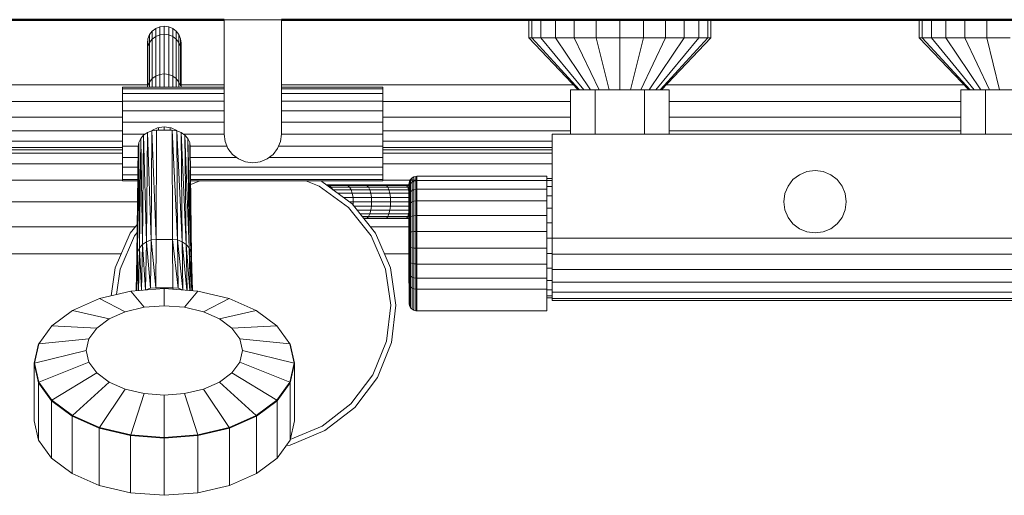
# Model space of a CAD drawing. Header units: millimetres. Extents: x -121 to 21826, y 1231 to 39091.
# Tile 60 of 66: x 20320 to 20699, y 37325 to 37508. Entities that reach past the tile are written whole.
import ezdxf

# ---------------------------------------------------------------- set-up
doc = ezdxf.new("R2010")
doc.units = ezdxf.units.MM
for name, color, linetype, lineweight in [('A-PART-____-MCUT', 2, 'Continuous', 50), ('A-PART-____-OTLN', 2, 'Continuous', 20), ('A-WALL-____-MCUT', 113, 'Continuous', 50), ('A-WALL-____-OTLN', 113, 'Continuous', 20), ('M-EQPM-____-OTLN', 50, 'Continuous', 20)]:
    doc.layers.add(name, color=color, linetype=linetype, lineweight=lineweight)

# ---------------------------------------------------------------- blocks, each defined once
blk = doc.blocks.new('Прямая форма - Masonry Block - Structural-612305-В_Этаж 03_Канализация')
at = {"layer": 'A-WALL-____-MCUT', "color": 9}
for p, q in [((3360, -400), (3453, -400)), ((3475, -400), (4080, -400))]:
    blk.add_line(p, q, dxfattribs=at)
blk = doc.blocks.new('Прямая форма - SW - 004-612307-В_Этаж 03_Канализация')
blk.add_blockref('Прямая форма - Masonry Block - Structural-612305-В_Этаж 03_Канализация', (0, 0))
blk = doc.blocks.new('Family - Masonry Block - Structural-612315-В_Этаж 03_Канализация')
at = {"layer": 'A-PART-____-MCUT', "color": 9}
for p, q in [((3360, -400), (3453, -400)), ((3475, -400), (4080, -400))]:
    blk.add_line(p, q, dxfattribs=at)
blk = doc.blocks.new('Прямая форма - V line-612403-В_Этаж 03_Канализация')
at = {"layer": 'M-EQPM-____-OTLN', "color": 253}
for p, q in [((-204.6, 445.6), (-203.25, 446.63)), ((-203.25, 446.63), (-201.68, 447.28)), ((-203.25, 446.63), (-203.25, 443.57)), ((-201.68, 447.28), (-200, 447.51)), ((-201.68, 447.28), (-201.68, 444.21)), ((-200, 447.51), (-198.32, 447.28)), ((-200, 447.51), (-200, 444.43)), ((-198.32, 444.21), (-198.32, 447.28)), ((-198.32, 447.28), (-196.75, 446.63)), ((-196.75, 443.57), (-196.75, 446.63)), ((-196.75, 446.63), (-195.4, 445.6)), ((-177, 450), (-155, 450)), ((-177, 450), (-177, 406)), ((-155, 450), (-155, 406)), ((-60, 450), (-60, 443)), ((-58.81, 450), (-58.81, 443)), ((-55.31, 450), (-55.31, 443)), ((-49.75, 450), (-49.75, 443)), ((-42.5, 450), (-42.5, 443)), ((-34.06, 450), (-34.06, 443)), ((-25, 450), (-25, 443)), ((-15.94, 450), (-15.94, 443)), ((-7.5, 450), (-7.5, 443)), ((-0.25, 450), (-0.25, 443)), ((5.31, 450), (5.31, 443)), ((8.81, 450), (8.81, 443)), ((10, 443), (10, 450)), ((90, 450), (90, 443)), ((91.19, 443), (91.19, 450)), ((94.69, 443), (94.69, 450)), ((100.25, 443), (100.25, 450)), ((107.5, 443), (107.5, 450)), ((115.94, 443), (115.94, 450)), ((-206.5, 441), (-206.28, 442.68)), ((-206.28, 442.68), (-205.63, 444.25)), ((-206.28, 439.63), (-206.28, 442.68)), ((-205.63, 444.25), (-204.6, 445.6)), ((-205.63, 441.19), (-205.63, 444.25)), ((-204.6, 442.53), (-204.6, 445.6)), ((-204.6, 442.53), (-203.25, 443.57)), ((-203.25, 443.57), (-201.68, 444.21)), ((-203.25, 443.57), (-203.25, 428.32)), ((-201.68, 444.21), (-200, 444.43)), ((-201.68, 444.21), (-201.68, 428.95)), ((-200, 444.43), (-198.32, 444.21)), ((-200, 444.43), (-200, 429.16)), ((-198.32, 428.95), (-198.32, 444.21)), ((-198.32, 444.21), (-196.75, 443.57)), ((-196.75, 428.32), (-196.75, 443.57)), ((-196.75, 443.57), (-195.4, 442.53)), ((-195.4, 445.6), (-194.37, 444.25)), ((-195.4, 442.53), (-195.4, 445.6)), ((-194.37, 444.25), (-193.72, 442.68)), ((-194.37, 441.19), (-194.37, 444.25)), ((-193.72, 442.68), (-193.5, 441)), ((-193.72, 439.63), (-193.72, 442.68)), ((-58.81, 443), (-60, 443)), ((-60, 443), (-41, 423)), ((-55.31, 443), (-58.81, 443)), ((-58.81, 443), (-40.45, 423)), ((-49.75, 443), (-55.31, 443)), ((-55.31, 443), (-38.86, 423)), ((-42.5, 443), (-49.75, 443)), ((-49.75, 443), (-36.31, 423)), ((-34.06, 443), (-42.5, 443)), ((-42.5, 443), (-33, 423)), ((-25, 443), (-34.06, 443)), ((-34.06, 443), (-29.14, 423)), ((-15.94, 443), (-25, 443)), ((-25, 443), (-25, 423)), ((-15.94, 443), (-20.86, 423)), ((-7.5, 443), (-17, 423)), ((-7.5, 443), (-15.94, 443)), ((-0.25, 443), (-13.69, 423)), ((5.31, 443), (-11.14, 423)), ((8.81, 443), (-9.55, 423)), ((-9, 423), (10, 443)), ((-0.25, 443), (-7.5, 443)), ((5.31, 443), (-0.25, 443)), ((8.81, 443), (5.31, 443)), ((10, 443), (8.81, 443)), ((91.19, 443), (90, 443)), ((90, 443), (109, 423)), ((109.55, 423), (91.19, 443)), ((94.69, 443), (91.19, 443)), ((111.14, 423), (94.69, 443)), ((100.25, 443), (94.69, 443)), ((113.69, 423), (100.25, 443)), ((107.5, 443), (100.25, 443)), ((115.94, 443), (107.5, 443)), ((107.5, 443), (117, 423)), ((125, 443), (115.94, 443)), ((115.94, 443), (120.86, 423)), ((-206.32, 439.63), (-206.5, 441)), ((-206.5, 441), (-206.5, 437.95)), ((-206.5, 437.95), (-206.5, 441)), ((-206.5, 437.95), (-206.28, 439.63)), ((-206.28, 439.63), (-205.63, 441.19)), ((-206.28, 424.52), (-206.28, 439.63)), ((-205.63, 441.19), (-204.6, 442.53)), ((-205.63, 426.03), (-205.63, 441.19)), ((-204.6, 427.33), (-204.6, 442.53)), ((-195.4, 442.53), (-194.37, 441.19)), ((-195.4, 427.33), (-195.4, 442.53)), ((-194.37, 441.19), (-193.72, 439.63)), ((-194.37, 426.03), (-194.37, 441.19)), ((-193.72, 439.63), (-193.5, 437.95)), ((-193.72, 424.52), (-193.72, 439.63)), ((-193.5, 441), (-193.68, 439.63)), ((-193.5, 441), (-193.5, 437.95)), ((-193.5, 437.95), (-193.5, 441)), ((-206.5, 424), (-206.5, 437.95)), ((-193.5, 424), (-193.5, 437.95)), ((-204.6, 427.33), (-203.25, 428.32)), ((-203.25, 428.32), (-201.68, 428.95)), ((-203.25, 428.32), (-203.25, 424)), ((-201.68, 428.95), (-200, 429.16)), ((-201.68, 428.95), (-201.68, 424)), ((-200, 429.16), (-198.32, 428.95)), ((-200, 429.16), (-200, 424)), ((-198.32, 424), (-198.32, 428.95)), ((-198.32, 428.95), (-196.75, 428.32)), ((-196.75, 424), (-196.75, 428.32)), ((-196.75, 428.32), (-195.4, 427.33)), ((-295, 425), (-206.5, 425)), ((-216, 424), (-177, 424)), ((-216, 424), (-216, 423.39)), ((-206.28, 424.52), (-205.63, 426.03)), ((-205.63, 426.03), (-204.6, 427.33)), ((-205.63, 426.03), (-205.63, 424)), ((-204.6, 427.33), (-204.6, 424)), ((-195.4, 427.33), (-194.37, 426.03)), ((-195.4, 427.33), (-195.4, 424)), ((-194.37, 426.03), (-193.72, 424.52)), ((-194.37, 426.03), (-194.37, 424)), ((-193.5, 425), (-177, 425)), ((-155, 425), (-42.9, 425)), ((-155, 424), (-116, 424)), ((-116, 424), (-116, 423.39)), ((-7.1, 425), (107.1, 425)), ((-216, 423.39), (-177, 423.39)), ((-216, 423.39), (-216, 421.59)), ((-216, 421.59), (-216, 418.73)), ((-177, 421.59), (-216, 421.59)), ((-155, 423.39), (-116, 423.39)), ((-116, 421.59), (-155, 421.59)), ((-116, 423.39), (-116, 421.59)), ((-116, 421.59), (-116, 418.73)), ((-44, 423), (-34.5, 423)), ((-44, 406), (-44, 423)), ((-34.5, 423), (-15.5, 423)), ((-34.5, 423), (-34.5, 406)), ((-6, 423), (-15.5, 423)), ((-15.5, 423), (-15.5, 406)), ((-6, 406), (-6, 423)), ((106, 423), (106, 406)), ((115.5, 423), (106, 423)), ((115.5, 406), (115.5, 423)), ((134.5, 423), (115.5, 423)), ((-301.47, 418.53), (-216, 418.53)), ((-216, 418.73), (-177, 418.73)), ((-216, 418.73), (-216, 415)), ((-155, 418.73), (-116, 418.73)), ((-116, 418.73), (-116, 415)), ((-116, 418.53), (-44, 418.53)), ((-6, 418.53), (106, 418.53)), ((-307.5, 412.5), (-216, 412.5)), ((-177, 415), (-216, 415)), ((-216, 415), (-216, 410.66)), ((-155, 415), (-116, 415)), ((-116, 415), (-116, 410.66)), ((-116, 412.5), (-44, 412.5)), ((-6, 412.5), (106, 412.5)), ((-177, 410.66), (-216, 410.66)), ((-216, 410.66), (-216, 406)), ((-202.59, 408.41), (-200, 408.81)), ((-200, 408.81), (-197.41, 408.41)), ((-200, 407.52), (-200, 408.81)), ((-155, 410.66), (-116, 410.66)), ((-116, 410.66), (-116, 406)), ((-312.68, 407.32), (-216, 407.32)), ((-216, 406), (-207.46, 406)), ((-216, 401.34), (-216, 406)), ((-207.95, 405.66), (-209.06, 404.34)), ((-207.95, 405.66), (-209.06, 404.34)), ((-208.35, 363.6), (-207.95, 405.66)), ((-207.95, 405.66), (-208.35, 363.6)), ((-207.95, 405.66), (-206.5, 406.67)), ((-206.5, 406.67), (-207.95, 405.66)), ((-206.82, 364.64), (-207.95, 405.66)), ((-207.95, 405.66), (-206.82, 364.64)), ((-206.82, 364.64), (-206.5, 406.67)), ((-206.5, 406.67), (-206.82, 364.64)), ((-206.5, 406.67), (-204.81, 407.3)), ((-204.81, 407.3), (-206.5, 406.67)), ((-205.05, 365.3), (-206.5, 406.67)), ((-206.5, 406.67), (-205.05, 365.3)), ((-205.05, 365.3), (-204.81, 407.3)), ((-204.81, 407.3), (-205.05, 365.3)), ((-204.81, 407.33), (-202.59, 408.41)), ((-204.81, 407.3), (-203, 407.52)), ((-203, 407.52), (-204.81, 407.3)), ((-203.15, 365.53), (-204.81, 407.3)), ((-204.81, 407.3), (-203.15, 365.53)), ((-203.15, 365.53), (-203, 407.52)), ((-203, 407.52), (-203.15, 365.53)), ((-203, 407.52), (-197, 407.52)), ((-203, 407.52), (-197, 407.52)), ((-202.2, 407.52), (-202.2, 408.47)), ((-197.8, 407.52), (-197.8, 408.47)), ((-197.41, 408.41), (-195.19, 407.33)), ((-196.85, 365.53), (-197, 407.52)), ((-197, 407.52), (-195.19, 407.3)), ((-196.85, 365.53), (-197, 407.52)), ((-194.95, 365.3), (-197, 407.52)), ((-195.19, 407.3), (-197, 407.52)), ((-197, 407.52), (-194.95, 365.3)), ((-195.19, 407.3), (-193.5, 406.67)), ((-194.95, 365.3), (-195.19, 407.3)), ((-193.17, 364.64), (-195.19, 407.3)), ((-195.19, 407.3), (-194.95, 365.3)), ((-193.5, 406.67), (-195.19, 407.3)), ((-195.19, 407.3), (-193.17, 364.64)), ((-193.5, 406.67), (-192.05, 405.66)), ((-193.17, 364.64), (-193.5, 406.67)), ((-191.65, 363.6), (-193.5, 406.67)), ((-193.5, 406.67), (-193.17, 364.64)), ((-192.05, 405.66), (-193.5, 406.67)), ((-193.5, 406.67), (-191.65, 363.6)), ((-177, 406), (-192.54, 406)), ((-192.05, 405.66), (-190.94, 404.34)), ((-191.65, 363.6), (-192.05, 405.66)), ((-190.48, 362.23), (-192.05, 405.66)), ((-192.05, 405.66), (-191.65, 363.6)), ((-190.94, 404.34), (-192.05, 405.66)), ((-192.05, 405.66), (-190.48, 362.23)), ((-177, 406), (-176.63, 403.15)), ((-155.37, 403.15), (-155, 406)), ((-155, 406), (-116, 406)), ((-116, 407.32), (-44, 407.32)), ((-116, 406), (-116, 401.34)), ((151, 406), (-51, 406)), ((-51, 406), (-51, 366)), ((-6, 407.32), (106, 407.32)), ((-316.65, 403.35), (-216, 403.35)), ((-216, 397), (-216, 401.34)), ((-216, 401.34), (-209.98, 401.34)), ((-210.5, 358.93), (-210, 401.17)), ((-210, 401.17), (-210.5, 358.93)), ((-209.76, 402.81), (-210.25, 360.64)), ((-210.25, 360.64), (-209.76, 402.81)), ((-210.25, 360.64), (-210, 401.17)), ((-210, 401.17), (-210.25, 360.64)), ((-209.76, 402.81), (-210, 401.17)), ((-209.76, 402.81), (-210, 401.17)), ((-209.76, 402.81), (-209.06, 404.34)), ((-209.06, 404.34), (-209.76, 402.81)), ((-209.52, 362.23), (-209.76, 402.81)), ((-209.76, 402.81), (-209.52, 362.23)), ((-209.52, 362.23), (-209.06, 404.34)), ((-209.06, 404.34), (-209.52, 362.23)), ((-208.35, 363.6), (-209.06, 404.34)), ((-209.06, 404.34), (-208.35, 363.6)), ((-190.94, 404.34), (-190.24, 402.81)), ((-190.48, 362.23), (-190.94, 404.34)), ((-189.75, 360.64), (-190.94, 404.34)), ((-190.94, 404.34), (-190.48, 362.23)), ((-190.24, 402.81), (-190.94, 404.34)), ((-190.94, 404.34), (-189.75, 360.64)), ((-190, 401.17), (-190.24, 402.81)), ((-189.75, 360.64), (-190.24, 402.81)), ((-189.5, 358.93), (-190.24, 402.81)), ((-190.24, 402.81), (-189.75, 360.64)), ((-190, 401.17), (-190.24, 402.81)), ((-190.24, 402.81), (-189.5, 358.93)), ((-190.02, 401.34), (-175.87, 401.34)), ((-189.5, 358.93), (-190, 401.17)), ((-190, 401.17), (-189.5, 358.93)), ((-176.63, 403.15), (-175.53, 400.5)), ((-156.47, 400.5), (-155.37, 403.15)), ((-116, 401.34), (-156.13, 401.34)), ((-116, 403.35), (-51, 403.35)), ((-116, 401.34), (-116, 397)), ((-321.36, 398.64), (-216, 398.64)), ((-216, 400), (-320, 400)), ((-216, 400.85), (-319.15, 400.85)), ((-175.53, 400.5), (-173.78, 398.22)), ((-173.78, 398.22), (-171.5, 396.47)), ((-160.5, 396.47), (-158.22, 398.22)), ((-158.22, 398.22), (-156.47, 400.5)), ((-51, 400.85), (-116, 400.85)), ((-51, 400), (-116, 400)), ((-116, 398.64), (-51, 398.64)), ((-325.36, 394.64), (-216, 394.64)), ((-216, 393.27), (-216, 397)), ((-216, 397), (-210.03, 397)), ((-189.95, 397), (-172.19, 397)), ((-171.5, 396.47), (-168.85, 395.37)), ((-168.85, 395.37), (-166, 395)), ((-166, 395), (-163.15, 395.37)), ((-163.15, 395.37), (-160.5, 396.47)), ((-116, 397), (-159.81, 397)), ((-116, 393.27), (-116, 397)), ((-116, 394.64), (-51, 394.64)), ((-216, 390.41), (-216, 393.27)), ((-210.05, 393.27), (-216, 393.27)), ((-216, 388.61), (-216, 390.41)), ((-210.07, 390.41), (-216, 390.41)), ((-116, 393.27), (-189.91, 393.27)), ((-116, 390.41), (-189.87, 390.41)), ((-116, 390.41), (-116, 393.27)), ((-116, 388.61), (-116, 390.41)), ((-104.15, 389.56), (-103.39, 389.76)), ((-104.15, 389.56), (-103.39, 389.76)), ((-103.39, 389.76), (-103, 389.79)), ((-103.39, 389.76), (-103, 389.79)), ((-103.39, 388.09), (-103.39, 389.76)), ((-103.39, 389.76), (-103.39, 388.09)), ((-103, 389.79), (-53, 389.79)), ((-103, 389.79), (-103, 388.11)), ((-53, 389.79), (-53, 388.11)), ((41.51, 388.49), (44, 390.39)), ((44, 390.39), (46.89, 391.59)), ((46.89, 391.59), (50, 392)), ((50, 392), (53.11, 391.59)), ((53.11, 391.59), (56, 390.39)), ((56, 390.39), (58.49, 388.49)), ((-216, 388.28), (-331.72, 388.28)), ((-216, 388), (-216, 388.61)), ((-210.08, 388.61), (-216, 388.61)), ((-210.08, 388), (-216, 388)), ((-116, 388.61), (-189.85, 388.61)), ((-116, 388), (-189.84, 388)), ((-186.39, 388), (-189.83, 386.67)), ((-140.47, 386.01), (-145.61, 388)), ((-129.24, 377.74), (-140.47, 386.01)), ((-139.59, 387.79), (-139.51, 387.76)), ((-139.51, 387.76), (-127.85, 379.18)), ((-130.29, 386.5), (-137.5, 386.5)), ((-137.5, 386.5), (-136.66, 386.28)), ((-137.5, 386.28), (-136.66, 386.28)), ((-136.66, 386.28), (-129.54, 386.28)), ((-136.66, 386.28), (-135.87, 385.63)), ((-122.84, 386.5), (-130.29, 386.5)), ((-130.29, 386.5), (-129.54, 386.28)), ((-129.54, 386.28), (-122.19, 386.28)), ((-129.54, 386.28), (-128.85, 385.63)), ((-115.18, 386.5), (-122.84, 386.5)), ((-122.84, 386.5), (-122.19, 386.28)), ((-122.19, 386.28), (-114.64, 386.28)), ((-122.19, 386.28), (-121.59, 385.63)), ((-116, 388), (-116, 388.61)), ((-103, 388.28), (-116, 388.28)), ((-107.35, 386.5), (-115.18, 386.5)), ((-115.18, 386.5), (-114.64, 386.28)), ((-114.64, 386.28), (-106.92, 386.28)), ((-114.64, 386.28), (-114.13, 385.63)), ((-105.38, 386.5), (-107.35, 386.5)), ((-107.35, 386.5), (-106.92, 386.28)), ((-106.92, 386.28), (-105.38, 386.28)), ((-106.92, 386.28), (-106.51, 385.63)), ((-106, 386.79), (-105.97, 387.18)), ((-106, 386.79), (-105.97, 387.18)), ((-106, 385.32), (-106, 386.79)), ((-106, 386.79), (-106, 385.32)), ((-105.97, 387.18), (-105.77, 387.94)), ((-105.97, 387.18), (-105.77, 387.94)), ((-105.97, 385.68), (-105.97, 387.18)), ((-105.97, 387.18), (-105.97, 385.68)), ((-105.97, 385.68), (-105.77, 386.39)), ((-105.97, 385.68), (-105.77, 386.39)), ((-105.77, 387.94), (-105.38, 388.61)), ((-105.77, 387.94), (-105.38, 388.61)), ((-105.77, 386.39), (-105.77, 387.94)), ((-105.77, 387.94), (-105.77, 386.39)), ((-105.77, 386.39), (-105.38, 387.02)), ((-105.77, 386.39), (-105.38, 387.02)), ((-105.77, 383.4), (-105.77, 386.39)), ((-105.77, 386.39), (-105.77, 383.4)), ((-105.38, 388.61), (-104.83, 389.17)), ((-105.38, 388.61), (-104.83, 389.17)), ((-105.38, 387.02), (-105.38, 388.61)), ((-105.38, 388.61), (-105.38, 387.02)), ((-105.38, 387.02), (-104.83, 387.53)), ((-105.38, 387.02), (-105.38, 383.94)), ((-104.83, 389.17), (-104.15, 389.56)), ((-104.83, 389.17), (-104.15, 389.56)), ((-104.83, 387.53), (-104.83, 389.17)), ((-104.83, 389.17), (-104.83, 387.53)), ((-104.83, 387.53), (-104.15, 387.9)), ((-104.83, 387.53), (-104.83, 384.38)), ((-104.15, 387.9), (-104.15, 389.56)), ((-104.15, 389.56), (-104.15, 387.9)), ((-104.15, 387.9), (-103.39, 388.09)), ((-104.15, 387.9), (-104.15, 384.69)), ((-103.39, 388.09), (-103, 388.11)), ((-103.39, 388.09), (-103, 388.11)), ((-103.39, 388.09), (-103.39, 384.85)), ((-103, 388.11), (-53, 388.11)), ((-103, 388.11), (-103, 384.87)), ((-53, 389), (-51, 389)), ((-53, 388.22), (-51, 388.22)), ((-53, 388.11), (-53, 384.87)), ((-53, 385.92), (-51, 385.92)), ((38.41, 383.11), (39.61, 386)), ((39.61, 386), (41.51, 388.49)), ((58.49, 388.49), (60.39, 386)), ((60.39, 386), (61.59, 383.11)), ((-136.62, 385.63), (-135.87, 385.63)), ((-135.87, 385.63), (-128.85, 385.63)), ((-135.87, 385.63), (-135.2, 384.6)), ((-135.2, 384.6), (-128.25, 384.6)), ((-133.38, 383.25), (-127.8, 383.25)), ((-128.85, 385.63), (-121.59, 385.63)), ((-128.85, 385.63), (-128.25, 384.6)), ((-128.25, 384.6), (-121.08, 384.6)), ((-128.25, 384.6), (-127.8, 383.25)), ((-127.8, 383.25), (-120.68, 383.25)), ((-127.8, 383.25), (-127.51, 381.68)), ((-121.59, 385.63), (-114.13, 385.63)), ((-121.59, 385.63), (-121.08, 384.6)), ((-121.08, 384.6), (-113.7, 384.6)), ((-121.08, 384.6), (-120.68, 383.25)), ((-120.68, 383.25), (-113.37, 383.25)), ((-120.68, 383.25), (-120.43, 381.68)), ((-114.13, 385.63), (-106.51, 385.63)), ((-114.13, 385.63), (-113.7, 384.6)), ((-113.7, 384.6), (-106.16, 384.6)), ((-113.7, 384.6), (-113.37, 383.25)), ((-113.37, 383.25), (-105.89, 383.25)), ((-113.37, 383.25), (-113.16, 381.68)), ((-106.51, 385.63), (-105.38, 385.63)), ((-106.51, 385.63), (-106.16, 384.6)), ((-106.16, 384.6), (-105.38, 384.6)), ((-106.16, 384.6), (-105.89, 383.25)), ((-106, 385.32), (-105.97, 385.68)), ((-106, 385.32), (-105.97, 385.68)), ((-106, 382.49), (-106, 385.32)), ((-106, 385.32), (-106, 382.49)), ((-106, 382.49), (-105.97, 382.8)), ((-106, 382.49), (-105.97, 382.8)), ((-106, 378.5), (-106, 382.49)), ((-106, 382.49), (-106, 378.5)), ((-105.97, 382.8), (-105.97, 385.68)), ((-105.97, 385.68), (-105.97, 382.8)), ((-105.97, 382.8), (-105.77, 383.4)), ((-105.97, 382.8), (-105.77, 383.4)), ((-105.97, 378.73), (-105.97, 382.8)), ((-105.97, 382.8), (-105.97, 378.73)), ((-105.89, 383.25), (-105.77, 382.1)), ((-105.77, 383.4), (-105.38, 383.94)), ((-105.77, 383.4), (-105.77, 379.19)), ((-105.38, 383.94), (-104.83, 384.38)), ((-105.38, 383.94), (-105.38, 379.6)), ((-104.83, 384.38), (-104.15, 384.69)), ((-104.83, 384.38), (-104.83, 379.93)), ((-104.15, 384.69), (-103.39, 384.85)), ((-104.15, 384.69), (-104.15, 380.17)), ((-103.39, 384.85), (-103, 384.87)), ((-103.39, 384.85), (-103.39, 380.29)), ((-103, 384.87), (-53, 384.87)), ((-103, 384.87), (-103, 380.3)), ((-53, 384.87), (-53, 380.3)), ((-53, 382.26), (-51, 382.26)), ((38, 380), (38.41, 383.11)), ((61.59, 383.11), (62, 380)), ((-210.25, 380), (-331.31, 380)), ((-131.25, 381.68), (-127.51, 381.68)), ((-128.97, 380), (-127.41, 380)), ((-127.85, 379.18), (-118.84, 367.86)), ((-127.51, 381.68), (-120.43, 381.68)), ((-127.51, 381.68), (-127.41, 380)), ((-127.41, 380), (-127.48, 378.72)), ((-127.41, 380), (-120.35, 380)), ((-127.17, 378.32), (-120.43, 378.32)), ((-120.43, 378.32), (-120.68, 376.75)), ((-120.43, 381.68), (-113.16, 381.68)), ((-120.43, 381.68), (-120.35, 380)), ((-120.35, 380), (-120.43, 378.32)), ((-120.43, 378.32), (-113.16, 378.32)), ((-120.35, 380), (-113.09, 380)), ((-113.16, 378.32), (-113.37, 376.75)), ((-113.16, 381.68), (-105.77, 381.68)), ((-113.16, 381.68), (-113.09, 380)), ((-113.09, 380), (-113.16, 378.32)), ((-113.16, 378.32), (-105.77, 378.32)), ((-113.09, 380), (-105.77, 380)), ((-106, 378.5), (-105.97, 378.73)), ((-106, 378.5), (-105.97, 378.73)), ((-106, 373.62), (-106, 378.5)), ((-106, 378.5), (-106, 373.62)), ((-105.97, 378.73), (-105.77, 379.19)), ((-105.97, 378.73), (-105.77, 379.19)), ((-105.97, 373.77), (-105.97, 378.73)), ((-105.97, 378.73), (-105.97, 373.77)), ((-105.77, 379.19), (-105.38, 379.6)), ((-105.77, 379.19), (-105.77, 374.04)), ((-105.38, 379.6), (-104.83, 379.93)), ((-105.38, 379.6), (-105.38, 374.29)), ((-104.83, 379.93), (-104.15, 380.17)), ((-104.83, 379.93), (-104.83, 374.5)), ((-104.15, 380.17), (-103.39, 380.29)), ((-104.15, 380.17), (-104.15, 374.64)), ((-103.39, 380.29), (-103, 380.3)), ((-103.39, 380.29), (-103.39, 374.71)), ((-103, 380.3), (-53, 380.3)), ((-103, 380.3), (-103, 374.72)), ((-53, 380.3), (-53, 374.72)), ((38.41, 376.89), (38, 380)), ((62, 380), (61.59, 376.89)), ((-120.55, 366.83), (-129.24, 377.74)), ((-125.92, 376.75), (-120.68, 376.75)), ((-124.85, 375.4), (-121.08, 375.4)), ((-121.08, 375.4), (-121.59, 374.37)), ((-120.68, 376.75), (-121.08, 375.4)), ((-121.08, 375.4), (-113.7, 375.4)), ((-120.68, 376.75), (-113.37, 376.75)), ((-113.7, 375.4), (-114.13, 374.37)), ((-113.37, 376.75), (-113.7, 375.4)), ((-113.7, 375.4), (-106.16, 375.4)), ((-113.37, 376.75), (-105.89, 376.75)), ((-106.16, 375.4), (-106.51, 374.37)), ((-105.89, 376.75), (-106.16, 375.4)), ((-105.77, 377.9), (-105.89, 376.75)), ((-105.38, 374.29), (-104.83, 374.5)), ((-104.83, 374.5), (-104.15, 374.64)), ((-104.83, 374.5), (-104.83, 368.46)), ((-104.15, 374.64), (-103.39, 374.71)), ((-104.15, 374.64), (-104.15, 368.51)), ((-103.39, 374.71), (-103, 374.72)), ((-103.39, 374.71), (-103.39, 368.53)), ((-103, 374.72), (-53, 374.72)), ((-103, 374.72), (-103, 368.53)), ((-53, 377.5), (-51, 377.5)), ((-53, 374.72), (-53, 368.53)), ((39.61, 374), (38.41, 376.89)), ((61.59, 376.89), (60.39, 374)), ((-213.16, 367.86), (-210.35, 371.38)), ((-124.02, 374.37), (-121.59, 374.37)), ((-123.51, 373.72), (-122.19, 373.72)), ((-122.19, 373.72), (-122.84, 373.5)), ((-122.84, 373.5), (-115.18, 373.5)), ((-121.59, 374.37), (-122.19, 373.72)), ((-122.19, 373.72), (-114.64, 373.72)), ((-121.59, 374.37), (-114.13, 374.37)), ((-114.64, 373.72), (-115.18, 373.5)), ((-115.18, 373.5), (-107.35, 373.5)), ((-114.13, 374.37), (-114.64, 373.72)), ((-114.64, 373.72), (-106.92, 373.72)), ((-114.13, 374.37), (-106.51, 374.37)), ((-106.92, 373.72), (-107.35, 373.5)), ((-107.35, 373.5), (-105.77, 373.5)), ((-106.51, 374.37), (-106.92, 373.72)), ((-106.92, 373.72), (-105.77, 373.72)), ((-106.51, 374.37), (-105.77, 374.37)), ((-106, 373.62), (-105.97, 373.77)), ((-106, 373.62), (-105.97, 373.77)), ((-106, 368.21), (-106, 373.62)), ((-106, 373.62), (-106, 368.21)), ((-105.97, 373.77), (-105.77, 374.04)), ((-105.97, 373.77), (-105.77, 374.04)), ((-105.97, 368.25), (-105.97, 373.77)), ((-105.97, 373.77), (-105.97, 368.25)), ((-105.77, 374.04), (-105.38, 374.29)), ((-105.77, 374.04), (-105.77, 368.33)), ((-105.38, 374.29), (-105.38, 368.41)), ((-53, 371.95), (-51, 371.95)), ((41.51, 371.51), (39.61, 374)), ((44, 369.61), (41.51, 371.51)), ((58.49, 371.51), (56, 369.61)), ((60.39, 374), (58.49, 371.51)), ((-211.17, 370.35), (-330.68, 370.35)), ((-218.91, 354.58), (-213.16, 367.86)), ((-210.39, 368.15), (-211.45, 366.83)), ((-105.77, 370.35), (-120.83, 370.35)), ((-118.84, 367.86), (-113.09, 354.58)), ((-106, 368.21), (-105.97, 368.25)), ((-106, 368.21), (-105.97, 368.25)), ((-106, 362.64), (-106, 368.21)), ((-106, 368.21), (-106, 362.64)), ((-105.97, 368.25), (-105.77, 368.33)), ((-105.97, 368.25), (-105.77, 368.33)), ((-105.97, 362.58), (-105.97, 368.25)), ((-105.97, 368.25), (-105.97, 362.58)), ((-105.77, 368.33), (-105.38, 368.41)), ((-105.77, 368.33), (-105.77, 362.46)), ((-105.38, 368.41), (-104.83, 368.46)), ((-105.38, 368.41), (-105.38, 362.35)), ((-104.83, 368.46), (-104.15, 368.51)), ((-104.83, 368.46), (-104.83, 362.26)), ((-104.15, 368.51), (-103.39, 368.53)), ((-104.15, 368.51), (-104.15, 362.2)), ((-103.39, 368.53), (-103, 368.53)), ((-103.39, 368.53), (-103.39, 362.16)), ((-103, 368.53), (-53, 368.53)), ((-103, 368.53), (-103, 362.16)), ((-53, 368.53), (-53, 362.16)), ((46.89, 368.41), (44, 369.61)), ((50, 368), (46.89, 368.41)), ((53.11, 368.41), (50, 368)), ((56, 369.61), (53.11, 368.41)), ((-211.45, 366.83), (-216.99, 354.03)), ((-208.35, 363.6), (-209.52, 362.23)), ((-209.52, 362.23), (-208.35, 363.6)), ((-208.74, 345.96), (-208.35, 363.6)), ((-208.35, 363.6), (-208.74, 345.96)), ((-206.82, 364.64), (-208.35, 363.6)), ((-208.35, 363.6), (-206.82, 364.64)), ((-207.17, 346.07), (-208.35, 363.6)), ((-208.35, 363.6), (-207.17, 346.07)), ((-207.17, 346.07), (-206.82, 364.64)), ((-206.82, 364.64), (-207.17, 346.07)), ((-205.05, 365.3), (-206.82, 364.64)), ((-206.82, 364.64), (-205.05, 365.3)), ((-205.3, 346.71), (-206.82, 364.64)), ((-206.82, 364.64), (-205.3, 346.71)), ((-205.3, 346.71), (-205.05, 365.3)), ((-205.05, 365.3), (-205.3, 346.71)), ((-203.15, 365.53), (-205.05, 365.3)), ((-205.05, 365.3), (-203.15, 365.53)), ((-203.31, 346.94), (-205.05, 365.3)), ((-205.05, 365.3), (-203.31, 346.94)), ((-203.31, 346.94), (-203.15, 365.53)), ((-203.15, 365.53), (-203.31, 346.94)), ((-203.15, 365.53), (-196.85, 365.53)), ((-203.15, 365.53), (-196.85, 365.53)), ((-196.69, 346.94), (-196.85, 365.53)), ((-196.69, 346.94), (-196.85, 365.53)), ((-194.7, 346.71), (-196.85, 365.53)), ((-194.95, 365.3), (-196.85, 365.53)), ((-196.85, 365.53), (-194.7, 346.71)), ((-196.85, 365.53), (-194.95, 365.3)), ((-194.7, 346.71), (-194.95, 365.3)), ((-192.84, 346.08), (-194.95, 365.3)), ((-193.17, 364.64), (-194.95, 365.3)), ((-194.95, 365.3), (-192.84, 346.08)), ((-194.95, 365.3), (-194.7, 346.71)), ((-194.95, 365.3), (-193.17, 364.64)), ((-192.83, 346.07), (-193.17, 364.64)), ((-191.33, 345.96), (-193.17, 364.64)), ((-191.65, 363.6), (-193.17, 364.64)), ((-193.17, 364.64), (-191.33, 345.96)), ((-193.17, 364.64), (-192.83, 346.07)), ((-193.17, 364.64), (-191.65, 363.6)), ((-191.26, 345.96), (-191.65, 363.6)), ((-190.2, 345.88), (-191.65, 363.6)), ((-190.48, 362.23), (-191.65, 363.6)), ((-191.65, 363.6), (-190.2, 345.88)), ((-191.65, 363.6), (-191.26, 345.96)), ((-191.65, 363.6), (-190.48, 362.23)), ((-115.01, 354.03), (-120.55, 366.83)), ((-53, 366), (-51, 366)), ((-51, 366), (151, 366)), ((-51, 359.79), (-51, 366)), ((-216.56, 360), (-330, 360)), ((-216.56, 360), (-330, 360)), ((-210.25, 360.64), (-210.66, 345.81)), ((-210.66, 345.81), (-210.25, 360.64)), ((-210.25, 360.64), (-210.5, 358.93)), ((-210.5, 358.93), (-210.25, 360.64)), ((-209.52, 362.23), (-210.25, 360.64)), ((-210.25, 360.64), (-209.52, 362.23)), ((-210.03, 345.86), (-210.25, 360.64)), ((-210.25, 360.64), (-210.03, 345.86)), ((-209.93, 345.87), (-209.52, 362.23)), ((-209.52, 362.23), (-209.93, 345.87)), ((-208.81, 345.95), (-209.52, 362.23)), ((-209.52, 362.23), (-208.81, 345.95)), ((-190.07, 345.87), (-190.48, 362.23)), ((-189.48, 345.82), (-190.48, 362.23)), ((-189.75, 360.64), (-190.48, 362.23)), ((-190.48, 362.23), (-189.48, 345.82)), ((-190.48, 362.23), (-190.07, 345.87)), ((-190.48, 362.23), (-189.75, 360.64)), ((-189.34, 345.81), (-189.75, 360.64)), ((-189.19, 345.8), (-189.75, 360.64)), ((-189.5, 358.93), (-189.75, 360.64)), ((-189.75, 360.64), (-189.19, 345.8)), ((-189.75, 360.64), (-189.34, 345.81)), ((-189.75, 360.64), (-189.5, 358.93)), ((-105.77, 360), (-115.44, 360)), ((-105.77, 360), (-115.44, 360)), ((-105.97, 362.58), (-106, 362.64)), ((-106, 362.64), (-106, 357.31)), ((-106, 357.31), (-106, 362.64)), ((-106, 362.64), (-105.97, 362.58)), ((-105.77, 362.46), (-105.97, 362.58)), ((-105.97, 362.58), (-105.97, 357.15)), ((-105.97, 357.15), (-105.97, 362.58)), ((-105.97, 362.58), (-105.77, 362.46)), ((-105.38, 362.35), (-105.77, 362.46)), ((-105.77, 362.46), (-105.77, 356.83)), ((-104.83, 362.26), (-105.38, 362.35)), ((-105.38, 362.35), (-105.38, 356.55)), ((-104.15, 362.2), (-104.83, 362.26)), ((-104.83, 362.26), (-104.83, 356.32)), ((-103.39, 362.16), (-104.15, 362.2)), ((-104.15, 362.2), (-104.15, 356.15)), ((-103, 362.16), (-103.39, 362.16)), ((-103.39, 362.16), (-103.39, 356.07)), ((-53, 362.16), (-103, 362.16)), ((-103, 362.16), (-103, 356.06)), ((-53, 362.16), (-53, 356.06)), ((-53, 360.05), (-51, 360.05)), ((-51, 354), (-51, 359.79)), ((-51, 359.79), (151, 359.79)), ((-210.87, 345.8), (-210.5, 358.93)), ((-210.5, 358.93), (-210.87, 345.8)), ((-210.7, 345.81), (-210.5, 358.93)), ((-210.5, 358.93), (-210.7, 345.81)), ((-189.13, 345.8), (-189.5, 358.93)), ((-189.5, 358.93), (-189.13, 345.8)), ((-106, 357.31), (-105.97, 357.15)), ((-106, 357.31), (-106, 352.59)), ((-106, 352.59), (-106, 357.31)), ((-106, 357.31), (-105.97, 357.15)), ((-105.97, 357.15), (-105.77, 356.83)), ((-105.97, 357.15), (-105.97, 352.34)), ((-105.97, 352.34), (-105.97, 357.15)), ((-105.97, 357.15), (-105.77, 356.83)), ((-105.77, 356.83), (-105.38, 356.55)), ((-105.77, 356.83), (-105.77, 351.85)), ((-105.38, 356.55), (-104.83, 356.32)), ((-105.38, 356.55), (-105.38, 351.41)), ((-104.83, 356.32), (-104.15, 356.15)), ((-104.83, 356.32), (-104.83, 351.06)), ((-104.15, 356.15), (-103.39, 356.07)), ((-104.15, 356.15), (-104.15, 350.8)), ((-103.39, 356.07), (-103, 356.06)), ((-103.39, 356.07), (-103.39, 350.67)), ((-103, 356.06), (-53, 356.06)), ((-103, 356.06), (-103, 350.66)), ((-53, 356.06), (-53, 350.66)), ((-220.47, 343.85), (-218.91, 354.58)), ((-216.99, 354.03), (-218.4, 344.34)), ((-113, 340.23), (-115.01, 354.03)), ((-113.09, 354.58), (-111, 340.25)), ((-106, 352.59), (-105.97, 352.34)), ((-106, 352.59), (-106, 348.68)), ((-106, 348.68), (-106, 352.59)), ((-106, 352.59), (-105.97, 352.34)), ((-105.97, 352.34), (-105.77, 351.85)), ((-105.97, 352.34), (-105.97, 348.38)), ((-105.97, 348.38), (-105.97, 352.34)), ((-105.97, 352.34), (-105.77, 351.85)), ((-105.77, 351.85), (-105.38, 351.41)), ((-105.77, 351.85), (-105.77, 347.79)), ((-53, 354.5), (-51, 354.5)), ((-51, 349.03), (-51, 354)), ((151, 354), (-51, 354)), ((-106, 348.68), (-105.97, 348.38)), ((-106, 348.68), (-105.97, 348.38)), ((-105.97, 348.38), (-105.77, 347.79)), ((-105.97, 348.38), (-105.97, 340.69)), ((-105.38, 351.41), (-104.83, 351.06)), ((-105.38, 351.41), (-105.38, 347.26)), ((-104.83, 351.06), (-104.15, 350.8)), ((-104.83, 351.06), (-104.83, 346.82)), ((-104.15, 350.8), (-103.39, 350.67)), ((-104.15, 350.8), (-104.15, 346.52)), ((-103.39, 350.67), (-103, 350.66)), ((-103.39, 350.67), (-103.39, 346.36)), ((-103, 350.66), (-53, 350.66)), ((-103, 350.66), (-103, 346.34)), ((-53, 350.66), (-53, 346.34)), ((-53, 349.74), (-51, 349.74)), ((-51, 345.22), (-51, 349.03)), ((151, 349.03), (-51, 349.03)), ((-212.92, 345.64), (-224.95, 342.78)), ((-212.92, 345.64), (-224.95, 342.78)), ((-200, 346.62), (-212.92, 345.64)), ((-200, 346.62), (-212.92, 345.64)), ((-207.76, 339.45), (-212.92, 345.64)), ((-207.76, 339.45), (-212.92, 345.64)), ((-205.3, 346.71), (-207.04, 346.08)), ((-207.04, 346.08), (-205.3, 346.71)), ((-203.31, 346.94), (-205.3, 346.71)), ((-205.3, 346.71), (-203.31, 346.94)), ((-196.69, 346.94), (-203.31, 346.94)), ((-203.31, 346.94), (-196.69, 346.94)), ((-187.08, 345.64), (-200, 346.62)), ((-200, 340.03), (-200, 346.62)), ((-187.08, 345.64), (-200, 346.62)), ((-200, 340.03), (-200, 346.62)), ((-194.7, 346.71), (-196.69, 346.94)), ((-196.69, 346.94), (-196.55, 346.36)), ((-196.55, 346.36), (-196.69, 346.94)), ((-196.69, 346.94), (-194.7, 346.71)), ((-192.96, 346.08), (-194.7, 346.71)), ((-194.7, 346.71), (-192.96, 346.08)), ((-192.24, 339.45), (-187.08, 345.64)), ((-192.24, 339.45), (-187.08, 345.64)), ((-175.05, 342.78), (-187.08, 345.64)), ((-175.05, 342.78), (-187.08, 345.64)), ((-105.77, 347.79), (-105.38, 347.26)), ((-105.77, 347.79), (-105.77, 339.93)), ((-105.38, 347.26), (-104.83, 346.82)), ((-105.38, 347.26), (-105.38, 339.25)), ((-104.83, 346.82), (-104.15, 346.52)), ((-104.83, 346.82), (-104.83, 338.7)), ((-104.15, 346.52), (-103.39, 346.36)), ((-104.15, 346.52), (-104.15, 338.31)), ((-103.39, 346.36), (-103, 346.34)), ((-103.39, 346.36), (-103.39, 338.11)), ((-103, 346.34), (-53, 346.34)), ((-103, 346.34), (-103, 338.08)), ((-53, 346.34), (-53, 338.08)), ((-53, 346.08), (-51, 346.08)), ((-51, 342.82), (-51, 345.22)), ((151, 345.22), (-51, 345.22)), ((-224.95, 342.78), (-235.28, 338.23)), ((-224.95, 342.78), (-235.28, 338.23)), ((-215, 337.73), (-224.95, 342.78)), ((-215, 337.73), (-224.95, 342.78)), ((-185, 337.73), (-175.05, 342.78)), ((-185, 337.73), (-175.05, 342.78)), ((-164.72, 338.23), (-175.05, 342.78)), ((-164.72, 338.23), (-175.05, 342.78)), ((-105.97, 340.69), (-105.77, 339.93)), ((-53, 343.78), (-51, 343.78)), ((-53, 343), (-51, 343)), ((-51, 342), (-51, 342.82)), ((151, 342.82), (-51, 342.82)), ((151, 342), (-51, 342)), ((-235.28, 338.23), (-243.21, 332.31)), ((-235.28, 338.23), (-243.21, 332.31)), ((-221.21, 334.99), (-235.28, 338.23)), ((-221.21, 334.99), (-235.28, 338.23)), ((-221.21, 334.99), (-215, 337.73)), ((-215, 337.73), (-221.21, 334.99)), ((-207.76, 339.45), (-215, 337.73)), ((-215, 337.73), (-207.76, 339.45)), ((-200, 340.03), (-207.76, 339.45)), ((-200, 340.03), (-207.76, 339.45)), ((-192.24, 339.45), (-200, 340.03)), ((-192.24, 339.45), (-200, 340.03)), ((-185, 337.73), (-192.24, 339.45)), ((-185, 337.73), (-192.24, 339.45)), ((-178.79, 334.99), (-185, 337.73)), ((-178.79, 334.99), (-185, 337.73)), ((-178.79, 334.99), (-164.72, 338.23)), ((-178.79, 334.99), (-164.72, 338.23)), ((-156.79, 332.31), (-164.72, 338.23)), ((-156.79, 332.31), (-164.72, 338.23)), ((-114.66, 326.38), (-113, 340.23)), ((-111, 340.25), (-112.73, 325.88)), ((-105.77, 339.93), (-105.38, 339.25)), ((-105.38, 339.25), (-104.83, 338.7)), ((-104.83, 338.7), (-104.15, 338.31)), ((-104.15, 338.31), (-103.39, 338.11)), ((-103.39, 338.11), (-103, 338.08)), ((-103, 338.08), (-53, 338.08)), ((-225.98, 331.43), (-221.21, 334.99)), ((-221.21, 334.99), (-225.98, 331.43)), ((-174.02, 331.43), (-178.79, 334.99)), ((-174.02, 331.43), (-178.79, 334.99)), ((-243.21, 332.31), (-248.2, 325.4)), ((-243.21, 332.31), (-248.2, 325.4)), ((-225.98, 331.43), (-243.21, 332.31)), ((-225.98, 331.43), (-243.21, 332.31)), ((-228.98, 327.28), (-225.98, 331.43)), ((-225.98, 331.43), (-228.98, 327.28)), ((-174.02, 331.43), (-156.79, 332.31)), ((-174.02, 331.43), (-156.79, 332.31)), ((-171.02, 327.28), (-174.02, 331.43)), ((-171.02, 327.28), (-174.02, 331.43)), ((-151.8, 325.4), (-156.79, 332.31)), ((-151.8, 325.4), (-156.79, 332.31)), ((-248.3, 325.34), (-250, 317.91)), ((-248.3, 325.34), (-250, 317.91)), ((-248.2, 325.4), (-249.9, 317.99)), ((-248.2, 325.4), (-249.9, 317.99)), ((-248.3, 325.34), (-248.3, 325.25)), ((-248.3, 325.25), (-248.3, 325.34)), ((-228.98, 327.28), (-248.2, 325.4)), ((-228.98, 327.28), (-248.2, 325.4)), ((-230, 322.83), (-228.98, 327.28)), ((-228.98, 327.28), (-230, 322.83)), ((-170, 322.83), (-171.02, 327.28)), ((-170, 322.83), (-171.02, 327.28)), ((-171.02, 327.28), (-151.8, 325.4)), ((-171.02, 327.28), (-151.8, 325.4)), ((-150.1, 317.99), (-151.8, 325.4)), ((-150.1, 317.99), (-151.8, 325.4)), ((-151.7, 325.34), (-151.7, 325.25)), ((-151.7, 325.25), (-151.7, 325.34)), ((-150, 317.91), (-151.7, 325.34)), ((-150, 317.91), (-151.7, 325.34)), ((-119.88, 313.45), (-114.66, 326.38)), ((-112.73, 325.88), (-118.14, 312.46)), ((-230, 322.83), (-249.9, 317.99)), ((-230, 322.83), (-249.9, 317.99)), ((-228.98, 318.37), (-230, 322.83)), ((-230, 322.83), (-228.98, 318.37)), ((-170, 322.83), (-171.02, 318.37)), ((-171.02, 318.37), (-170, 322.83)), ((-170, 322.83), (-150.1, 317.99)), ((-170, 322.83), (-150.1, 317.99)), ((-249.9, 317.99), (-250, 317.91)), ((-249.9, 317.99), (-250, 317.91)), ((-250, 317.83), (-250, 317.91)), ((-250, 317.91), (-248.3, 310.49)), ((-250, 317.91), (-250, 317.83)), ((-250, 317.91), (-248.3, 310.49)), ((-250, 317.83), (-250, 295.8)), ((-250, 317.83), (-250, 295.8)), ((-250, 317.83), (-248.3, 310.41)), ((-250, 317.83), (-248.3, 310.41)), ((-249.9, 317.99), (-248.2, 310.59)), ((-249.9, 317.99), (-248.2, 310.59)), ((-228.98, 318.37), (-248.2, 310.59)), ((-228.98, 318.37), (-248.2, 310.59)), ((-225.98, 314.22), (-228.98, 318.37)), ((-228.98, 318.37), (-225.98, 314.22)), ((-171.02, 318.37), (-174.02, 314.22)), ((-174.02, 314.22), (-171.02, 318.37)), ((-171.02, 318.37), (-151.8, 310.59)), ((-171.02, 318.37), (-151.8, 310.59)), ((-151.8, 310.59), (-150.1, 317.99)), ((-151.8, 310.59), (-150.1, 317.99)), ((-151.7, 310.49), (-150, 317.91)), ((-151.7, 310.49), (-150, 317.91)), ((-151.7, 310.41), (-150, 317.83)), ((-151.7, 310.41), (-150, 317.83)), ((-150.1, 317.99), (-150, 317.91)), ((-150.1, 317.99), (-150, 317.91)), ((-150, 317.83), (-150, 317.91)), ((-150, 317.91), (-150, 317.83)), ((-150, 317.83), (-150, 295.8)), ((-150, 317.83), (-150, 295.8)), ((-225.98, 314.22), (-243.21, 303.68)), ((-225.98, 314.22), (-243.21, 303.68)), ((-225.98, 314.22), (-221.21, 310.66)), ((-225.98, 314.22), (-221.21, 310.66)), ((-174.02, 314.22), (-178.79, 310.66)), ((-178.79, 310.66), (-174.02, 314.22)), ((-174.02, 314.22), (-156.79, 303.68)), ((-174.02, 314.22), (-156.79, 303.68)), ((-248.3, 311.01), (-248.3, 310.41)), ((-248.3, 311.01), (-248.3, 310.41)), ((-248.2, 310.59), (-248.3, 310.49)), ((-248.2, 310.59), (-248.3, 310.49)), ((-248.3, 310.49), (-243.3, 303.57)), ((-248.3, 310.49), (-248.3, 310.41)), ((-248.3, 310.49), (-243.3, 303.57)), ((-248.3, 310.49), (-248.3, 310.41)), ((-248.3, 310.41), (-248.3, 288.37)), ((-248.3, 310.41), (-243.3, 303.49)), ((-248.3, 310.41), (-248.3, 288.37)), ((-248.3, 310.41), (-243.3, 303.49)), ((-248.2, 310.59), (-243.21, 303.68)), ((-248.2, 310.59), (-243.21, 303.68)), ((-221.21, 310.66), (-235.28, 297.76)), ((-221.21, 310.66), (-235.28, 297.76)), ((-221.21, 310.66), (-215, 307.93)), ((-221.21, 310.66), (-215, 307.93)), ((-178.79, 310.66), (-185, 307.93)), ((-185, 307.93), (-178.79, 310.66)), ((-178.79, 310.66), (-164.72, 297.76)), ((-178.79, 310.66), (-164.72, 297.76)), ((-156.79, 303.68), (-151.8, 310.59)), ((-156.79, 303.68), (-151.8, 310.59)), ((-156.7, 303.57), (-151.7, 310.49)), ((-156.7, 303.57), (-151.7, 310.49)), ((-156.7, 303.49), (-151.7, 310.41)), ((-156.7, 303.49), (-151.7, 310.41)), ((-151.8, 310.59), (-151.7, 310.49)), ((-151.8, 310.59), (-151.7, 310.49)), ((-151.7, 311.01), (-151.7, 310.41)), ((-151.7, 311.01), (-151.7, 310.41)), ((-151.7, 310.49), (-151.7, 310.41)), ((-151.7, 310.49), (-151.7, 310.41)), ((-151.7, 310.41), (-151.7, 288.37)), ((-151.7, 310.41), (-151.7, 288.37)), ((-128.29, 302.32), (-119.88, 313.45)), ((-118.14, 312.46), (-126.86, 300.91)), ((-215, 307.93), (-224.95, 293.21)), ((-215, 307.93), (-224.95, 293.21)), ((-215, 307.93), (-207.76, 306.21)), ((-215, 307.93), (-207.76, 306.21)), ((-185, 307.93), (-192.24, 306.21)), ((-192.24, 306.21), (-185, 307.93)), ((-185, 307.93), (-175.05, 293.21)), ((-185, 307.93), (-175.05, 293.21)), ((-243.21, 303.68), (-243.3, 303.57)), ((-243.21, 303.68), (-243.3, 303.57)), ((-243.3, 303.57), (-235.36, 297.63)), ((-243.3, 303.57), (-243.3, 303.49)), ((-243.3, 303.57), (-235.36, 297.63)), ((-243.3, 303.57), (-243.3, 303.49)), ((-243.3, 303.49), (-243.3, 281.46)), ((-243.3, 303.49), (-235.36, 297.55)), ((-243.3, 303.49), (-243.3, 281.46)), ((-243.3, 303.49), (-235.36, 297.55)), ((-243.21, 303.68), (-235.28, 297.76)), ((-243.21, 303.68), (-235.28, 297.76)), ((-207.76, 306.21), (-212.92, 290.35)), ((-207.76, 306.21), (-212.92, 290.35)), ((-207.76, 306.21), (-200, 305.62)), ((-207.76, 306.21), (-200, 305.62)), ((-200, 305.62), (-192.24, 306.21)), ((-200, 305.62), (-192.24, 306.21)), ((-200, 305.62), (-200, 289.37)), ((-200, 305.62), (-200, 289.37)), ((-192.24, 306.21), (-187.08, 290.35)), ((-192.24, 306.21), (-187.08, 290.35)), ((-164.72, 297.76), (-156.79, 303.68)), ((-164.72, 297.76), (-156.79, 303.68)), ((-164.64, 297.63), (-156.7, 303.57)), ((-164.64, 297.63), (-156.7, 303.57)), ((-164.64, 297.55), (-156.7, 303.49)), ((-164.64, 297.55), (-156.7, 303.49)), ((-156.79, 303.68), (-156.7, 303.57)), ((-156.79, 303.68), (-156.7, 303.57)), ((-156.7, 303.57), (-156.7, 303.49)), ((-156.7, 303.57), (-156.7, 303.49)), ((-156.7, 303.49), (-156.7, 281.46)), ((-156.7, 303.49), (-156.7, 281.46)), ((-139.31, 293.77), (-128.29, 302.32)), ((-126.86, 300.91), (-138.3, 292.04)), ((-248.3, 288.37), (-250, 295.8)), ((-250, 295.8), (-248.3, 288.37)), ((-235.28, 297.76), (-235.36, 297.63)), ((-235.28, 297.76), (-235.36, 297.63)), ((-235.36, 297.63), (-225, 293.08)), ((-235.36, 297.63), (-235.36, 297.55)), ((-235.36, 297.63), (-225, 293.08)), ((-235.36, 297.63), (-235.36, 297.55)), ((-235.36, 297.55), (-235.36, 275.52)), ((-235.36, 297.55), (-225, 292.99)), ((-235.36, 297.55), (-235.36, 275.52)), ((-235.36, 297.55), (-225, 292.99)), ((-235.28, 297.76), (-224.95, 293.21)), ((-235.28, 297.76), (-224.95, 293.21)), ((-175.05, 293.21), (-164.72, 297.76)), ((-175.05, 293.21), (-164.72, 297.76)), ((-175, 293.08), (-164.64, 297.63)), ((-175, 293.08), (-164.64, 297.63)), ((-175, 292.99), (-164.64, 297.55)), ((-175, 292.99), (-164.64, 297.55)), ((-164.72, 297.76), (-164.64, 297.63)), ((-164.72, 297.76), (-164.64, 297.63)), ((-164.64, 297.63), (-164.64, 297.55)), ((-164.64, 297.63), (-164.64, 297.55)), ((-164.64, 297.55), (-164.64, 275.52)), ((-164.64, 297.55), (-164.64, 275.52)), ((-150, 295.8), (-151.7, 288.37)), ((-151.7, 288.37), (-150, 295.8)), ((-224.95, 293.21), (-225, 293.08)), ((-224.95, 293.21), (-225, 293.08)), ((-225, 293.08), (-212.94, 290.21)), ((-225, 293.08), (-225, 292.99)), ((-225, 293.08), (-212.94, 290.21)), ((-225, 293.08), (-225, 292.99)), ((-225, 292.99), (-225, 270.96)), ((-225, 292.99), (-212.94, 290.13)), ((-225, 292.99), (-225, 270.96)), ((-225, 292.99), (-212.94, 290.13)), ((-224.95, 293.21), (-212.92, 290.35)), ((-224.95, 293.21), (-212.92, 290.35)), ((-187.08, 290.35), (-175.05, 293.21)), ((-187.08, 290.35), (-175.05, 293.21)), ((-187.06, 290.21), (-175, 293.08)), ((-187.06, 290.21), (-175, 293.08)), ((-187.06, 290.13), (-175, 292.99)), ((-187.06, 290.13), (-175, 292.99)), ((-175.05, 293.21), (-175, 293.08)), ((-175.05, 293.21), (-175, 293.08)), ((-175, 293.08), (-175, 292.99)), ((-175, 293.08), (-175, 292.99)), ((-175, 292.99), (-175, 270.96)), ((-175, 292.99), (-175, 270.96)), ((-151.65, 288.61), (-139.31, 293.77)), ((-138.3, 292.04), (-151.65, 286.46)), ((-243.3, 281.46), (-248.3, 288.37)), ((-248.3, 288.37), (-243.3, 281.46)), ((-212.92, 290.35), (-212.94, 290.21)), ((-212.92, 290.35), (-212.94, 290.21)), ((-212.94, 290.21), (-200, 289.23)), ((-212.94, 290.21), (-212.94, 290.13)), ((-212.94, 290.21), (-200, 289.23)), ((-212.94, 290.21), (-212.94, 290.13)), ((-212.94, 290.13), (-212.94, 268.09)), ((-212.94, 290.13), (-200, 289.15)), ((-212.94, 290.13), (-212.94, 268.09)), ((-212.94, 290.13), (-200, 289.15)), ((-212.92, 290.35), (-200, 289.37)), ((-212.92, 290.35), (-200, 289.37)), ((-200, 289.37), (-187.08, 290.35)), ((-200, 289.37), (-187.08, 290.35)), ((-200, 289.23), (-187.06, 290.21)), ((-200, 289.23), (-187.06, 290.21)), ((-200, 289.15), (-187.06, 290.13)), ((-200, 289.15), (-187.06, 290.13)), ((-200, 289.37), (-200, 289.23)), ((-200, 289.37), (-200, 289.23)), ((-200, 289.23), (-200, 289.15)), ((-200, 289.23), (-200, 289.15)), ((-200, 289.15), (-200, 267.12)), ((-200, 289.15), (-200, 267.12)), ((-187.08, 290.35), (-187.06, 290.21)), ((-187.08, 290.35), (-187.06, 290.21)), ((-187.06, 290.21), (-187.06, 290.13)), ((-187.06, 290.21), (-187.06, 290.13)), ((-187.06, 290.13), (-187.06, 268.09)), ((-187.06, 290.13), (-187.06, 268.09)), ((-151.7, 288.37), (-156.7, 281.46)), ((-156.7, 281.46), (-151.7, 288.37)), ((-151.65, 286.46), (-153.23, 286.25)), ((-235.36, 275.52), (-243.3, 281.46)), ((-243.3, 281.46), (-235.36, 275.52)), ((-156.7, 281.46), (-164.64, 275.52)), ((-164.64, 275.52), (-156.7, 281.46)), ((-225, 270.96), (-235.36, 275.52)), ((-235.36, 275.52), (-225, 270.96)), ((-164.64, 275.52), (-175, 270.96)), ((-175, 270.96), (-164.64, 275.52)), ((-212.94, 268.09), (-225, 270.96)), ((-225, 270.96), (-212.94, 268.09)), ((-175, 270.96), (-187.06, 268.09)), ((-187.06, 268.09), (-175, 270.96)), ((-200, 267.12), (-212.94, 268.09)), ((-212.94, 268.09), (-200, 267.12)), ((-187.06, 268.09), (-200, 267.12)), ((-200, 267.12), (-187.06, 268.09))]:
    blk.add_line(p, q, dxfattribs=at)
blk = doc.blocks.new('Прямая форма - FU - 054-612404-В_Этаж 03_Канализация')
blk.add_blockref('Прямая форма - V line-612403-В_Этаж 03_Канализация', (0, 0))
blk = doc.blocks.new('V line_ifc_RVT-1-В_Этаж 03_Канализация')
at = {"layer": 'A-PART-____-OTLN', "color": 253, "lineweight": 20}
blk.add_blockref('Family - Masonry Block - Structural-612315-В_Этаж 03_Канализация', (36223.24, 37907.63), dxfattribs=at)
at = {"layer": 'A-WALL-____-OTLN', "color": 253, "lineweight": 20}
blk.add_blockref('Прямая форма - SW - 004-612307-В_Этаж 03_Канализация', (36223.24, 37907.63), dxfattribs=at)
at = {"layer": 'M-EQPM-____-OTLN', "color": 253, "lineweight": 20}
blk.add_blockref('Прямая форма - FU - 054-612404-В_Этаж 03_Канализация', (39853.24, 37057.63), dxfattribs=at)

msp = doc.modelspace()

# ---------------------------------------------------------------- block references
at = {"lineweight": 9}
msp.add_blockref('V line_ifc_RVT-1-В_Этаж 03_Канализация', (-19277.22, 0), dxfattribs=at)

doc.saveas('drawing.dxf')
